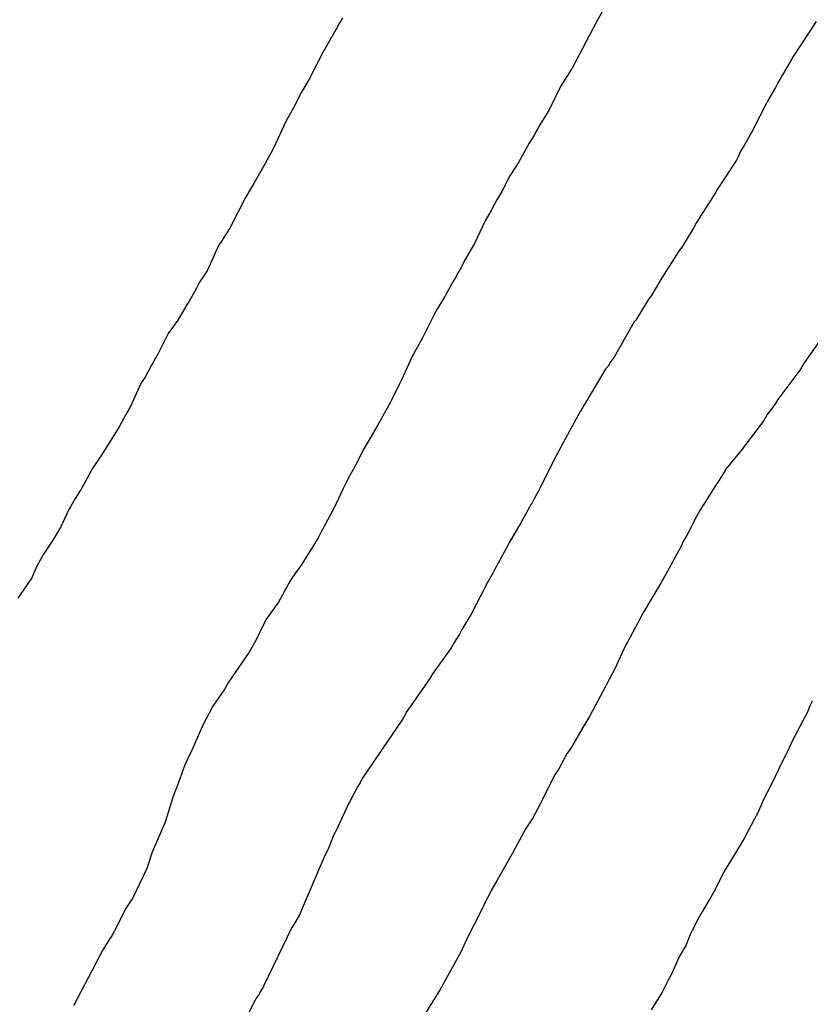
# Model space of a CAD drawing. Extents: x 158343 to 162498, y 431347 to 434500.
# Tile 156 of 220: x 159582 to 159593, y 434014 to 434028. Entities that reach past the tile are written whole.
import ezdxf

# ---------------------------------------------------------------- set-up
doc = ezdxf.new("R2010")
doc.units = 0
doc.header["$LTSCALE"] = 10
doc.header["$MEASUREMENT"] = 0
doc.layers.add('000_arcering', color=8, linetype='CONTINUOUS')
doc.layers.add('def. con-hoogtelijn (index)', color=8, linetype='CONTINUOUS')

# ---------------------------------------------------------------- blocks, each defined once
blk = doc.blocks.new('bestaande hoogtelijnen')
at = {"layer": 'def. con-hoogtelijn (index)'}
for p, q in [((-77.635, -37.966), (-77.818, -38.298)), ((-77.635, -37.966), (-77.818, -38.298)), ((-81.497, -38.312), (-81.546, -38.399)), ((-81.497, -38.312), (-81.546, -38.399)), ((-81.497, -38.312), (-81.546, -38.399)), ((-81.451, -38.227), (-81.497, -38.312)), ((-81.451, -38.227), (-81.497, -38.312)), ((-81.451, -38.227), (-81.497, -38.312)), ((-77.818, -38.298), (-77.917, -38.489)), ((-77.818, -38.298), (-77.917, -38.489)), ((-74.671, -38.284), (-74.997, -38.781)), ((-74.671, -38.284), (-74.997, -38.781)), ((-74.671, -38.284), (-74.997, -38.781)), ((-81.546, -38.399), (-81.725, -38.718)), ((-81.546, -38.399), (-81.725, -38.718)), ((-81.546, -38.399), (-81.725, -38.718)), ((-77.917, -38.489), (-77.968, -38.576)), ((-77.917, -38.489), (-77.968, -38.576)), ((-77.968, -38.576), (-78.164, -38.952)), ((-77.968, -38.576), (-78.164, -38.952)), ((-81.725, -38.718), (-81.794, -38.846)), ((-81.725, -38.718), (-81.794, -38.846)), ((-81.725, -38.718), (-81.794, -38.846)), ((-81.794, -38.846), (-81.928, -39.109)), ((-81.794, -38.846), (-81.928, -39.109)), ((-81.794, -38.846), (-81.928, -39.109)), ((-75.016, -38.815), (-75.218, -39.158)), ((-75.016, -38.815), (-75.218, -39.158)), ((-75.016, -38.815), (-75.218, -39.158)), ((-74.997, -38.781), (-75.016, -38.815)), ((-74.997, -38.781), (-75.016, -38.815)), ((-74.997, -38.781), (-75.016, -38.815)), ((-78.194, -39.004), (-78.331, -39.213)), ((-78.194, -39.004), (-78.331, -39.213)), ((-78.164, -38.952), (-78.194, -39.004)), ((-78.164, -38.952), (-78.194, -39.004)), ((-81.928, -39.109), (-82.035, -39.294)), ((-81.928, -39.109), (-82.035, -39.294)), ((-81.928, -39.109), (-82.035, -39.294)), ((-75.218, -39.158), (-75.252, -39.225)), ((-75.218, -39.158), (-75.252, -39.225)), ((-75.218, -39.158), (-75.252, -39.225)), ((-82.035, -39.294), (-82.128, -39.471)), ((-82.035, -39.294), (-82.128, -39.471)), ((-82.035, -39.294), (-82.128, -39.471)), ((-78.331, -39.213), (-78.497, -39.556)), ((-78.331, -39.213), (-78.497, -39.556)), ((-75.252, -39.225), (-75.365, -39.424)), ((-75.252, -39.225), (-75.365, -39.424)), ((-75.252, -39.225), (-75.365, -39.424)), ((-82.128, -39.471), (-82.139, -39.492)), ((-82.128, -39.471), (-82.139, -39.492)), ((-82.128, -39.471), (-82.139, -39.492)), ((-75.378, -39.453), (-75.576, -39.834)), ((-75.378, -39.453), (-75.576, -39.834)), ((-75.378, -39.453), (-75.576, -39.834)), ((-75.365, -39.424), (-75.378, -39.453)), ((-75.365, -39.424), (-75.378, -39.453)), ((-75.365, -39.424), (-75.378, -39.453)), ((-82.148, -39.507), (-82.261, -39.712)), ((-82.148, -39.507), (-82.261, -39.712)), ((-82.148, -39.507), (-82.261, -39.712)), ((-82.142, -39.498), (-82.148, -39.507)), ((-82.142, -39.498), (-82.148, -39.507)), ((-82.142, -39.498), (-82.148, -39.507)), ((-82.139, -39.492), (-82.142, -39.498)), ((-82.139, -39.492), (-82.142, -39.498)), ((-82.139, -39.492), (-82.142, -39.498)), ((-78.497, -39.556), (-78.633, -39.775)), ((-78.497, -39.556), (-78.633, -39.775)), ((-82.261, -39.712), (-82.438, -40.094)), ((-82.261, -39.712), (-82.438, -40.094)), ((-82.261, -39.712), (-82.438, -40.094)), ((-78.666, -39.838), (-78.706, -39.911)), ((-78.666, -39.838), (-78.706, -39.911)), ((-78.655, -39.817), (-78.666, -39.838)), ((-78.655, -39.817), (-78.666, -39.838)), ((-78.633, -39.775), (-78.655, -39.817)), ((-78.633, -39.775), (-78.655, -39.817)), ((-75.598, -39.882), (-75.701, -40.056)), ((-75.598, -39.882), (-75.701, -40.056)), ((-75.598, -39.882), (-75.701, -40.056)), ((-75.582, -39.847), (-75.598, -39.882)), ((-75.582, -39.847), (-75.598, -39.882)), ((-75.582, -39.847), (-75.598, -39.882)), ((-75.576, -39.834), (-75.582, -39.847)), ((-75.576, -39.834), (-75.582, -39.847)), ((-75.576, -39.834), (-75.582, -39.847)), ((-78.779, -40.026), (-78.932, -40.3)), ((-78.779, -40.026), (-78.932, -40.3)), ((-78.734, -39.955), (-78.779, -40.026)), ((-78.734, -39.955), (-78.779, -40.026)), ((-78.706, -39.911), (-78.734, -39.955)), ((-78.706, -39.911), (-78.734, -39.955)), ((-82.475, -40.165), (-82.493, -40.202)), ((-82.475, -40.165), (-82.493, -40.202)), ((-82.475, -40.165), (-82.493, -40.202)), ((-82.438, -40.094), (-82.475, -40.165)), ((-82.438, -40.094), (-82.475, -40.165)), ((-82.438, -40.094), (-82.475, -40.165)), ((-75.76, -40.159), (-75.783, -40.209)), ((-75.76, -40.159), (-75.783, -40.209)), ((-75.76, -40.159), (-75.783, -40.209)), ((-75.701, -40.056), (-75.76, -40.159)), ((-75.701, -40.056), (-75.76, -40.159)), ((-75.701, -40.056), (-75.76, -40.159)), ((-82.56, -40.323), (-82.713, -40.593)), ((-82.56, -40.323), (-82.713, -40.593)), ((-82.56, -40.323), (-82.713, -40.593)), ((-82.493, -40.202), (-82.56, -40.323)), ((-82.493, -40.202), (-82.56, -40.323)), ((-82.493, -40.202), (-82.56, -40.323)), ((-78.932, -40.3), (-79.053, -40.491)), ((-78.932, -40.3), (-79.053, -40.491)), ((-75.811, -40.267), (-76.087, -40.686)), ((-75.811, -40.267), (-76.087, -40.686)), ((-75.811, -40.267), (-76.087, -40.686)), ((-75.783, -40.209), (-75.811, -40.267)), ((-75.783, -40.209), (-75.811, -40.267)), ((-75.783, -40.209), (-75.811, -40.267)), ((-82.713, -40.593), (-82.838, -40.802)), ((-82.713, -40.593), (-82.838, -40.802)), ((-82.713, -40.593), (-82.838, -40.802)), ((-79.053, -40.491), (-79.168, -40.717)), ((-79.053, -40.491), (-79.168, -40.717)), ((-79.168, -40.717), (-79.241, -40.838)), ((-79.168, -40.717), (-79.241, -40.838)), ((-76.106, -40.724), (-76.38, -41.162)), ((-76.106, -40.724), (-76.38, -41.162)), ((-76.106, -40.724), (-76.38, -41.162)), ((-76.087, -40.686), (-76.106, -40.724)), ((-76.087, -40.686), (-76.106, -40.724)), ((-76.087, -40.686), (-76.106, -40.724)), ((-82.838, -40.802), (-83.063, -41.243)), ((-82.838, -40.802), (-83.063, -41.243)), ((-82.838, -40.802), (-83.063, -41.243)), ((-79.241, -40.838), (-79.32, -40.99)), ((-79.241, -40.838), (-79.32, -40.99)), ((-79.32, -40.99), (-79.409, -41.135)), ((-79.32, -40.99), (-79.409, -41.135)), ((-79.409, -41.135), (-79.561, -41.463)), ((-79.409, -41.135), (-79.561, -41.463)), ((-76.38, -41.162), (-76.418, -41.234)), ((-76.38, -41.162), (-76.418, -41.234)), ((-76.38, -41.162), (-76.418, -41.234)), ((-83.063, -41.243), (-83.158, -41.389)), ((-83.063, -41.243), (-83.158, -41.389)), ((-83.063, -41.243), (-83.158, -41.389)), ((-76.418, -41.234), (-76.475, -41.323)), ((-76.418, -41.234), (-76.475, -41.323)), ((-76.418, -41.234), (-76.475, -41.323)), ((-83.194, -41.446), (-83.219, -41.482)), ((-83.194, -41.446), (-83.219, -41.482)), ((-83.194, -41.446), (-83.219, -41.482)), ((-83.158, -41.389), (-83.194, -41.446)), ((-83.158, -41.389), (-83.194, -41.446)), ((-83.158, -41.389), (-83.194, -41.446)), ((-76.487, -41.344), (-76.575, -41.486)), ((-76.487, -41.344), (-76.575, -41.486)), ((-76.487, -41.344), (-76.575, -41.486)), ((-76.475, -41.323), (-76.487, -41.344)), ((-76.475, -41.323), (-76.487, -41.344)), ((-76.475, -41.323), (-76.487, -41.344)), ((-83.219, -41.482), (-83.387, -41.852)), ((-83.219, -41.482), (-83.387, -41.852)), ((-83.219, -41.482), (-83.387, -41.852)), ((-79.561, -41.463), (-79.706, -41.715)), ((-79.561, -41.463), (-79.706, -41.715)), ((-76.633, -41.57), (-76.877, -41.954)), ((-76.633, -41.57), (-76.877, -41.954)), ((-76.633, -41.57), (-76.877, -41.954)), ((-76.582, -41.497), (-76.633, -41.57)), ((-76.582, -41.497), (-76.633, -41.57)), ((-76.582, -41.497), (-76.633, -41.57)), ((-76.575, -41.486), (-76.582, -41.497)), ((-76.575, -41.486), (-76.582, -41.497)), ((-76.575, -41.486), (-76.582, -41.497)), ((-79.706, -41.715), (-79.738, -41.775)), ((-79.706, -41.715), (-79.738, -41.775)), ((-83.387, -41.852), (-83.496, -42.015)), ((-83.387, -41.852), (-83.496, -42.015)), ((-83.387, -41.852), (-83.496, -42.015)), ((-79.753, -41.807), (-79.811, -41.911)), ((-79.753, -41.807), (-79.811, -41.911)), ((-79.738, -41.775), (-79.753, -41.807)), ((-79.738, -41.775), (-79.753, -41.807)), ((-83.496, -42.015), (-83.541, -42.099)), ((-83.496, -42.015), (-83.541, -42.099)), ((-83.496, -42.015), (-83.541, -42.099)), ((-79.854, -41.986), (-79.985, -42.218)), ((-79.854, -41.986), (-79.985, -42.218)), ((-79.829, -41.943), (-79.854, -41.986)), ((-79.829, -41.943), (-79.854, -41.986)), ((-79.823, -41.931), (-79.829, -41.943)), ((-79.823, -41.931), (-79.829, -41.943)), ((-79.811, -41.911), (-79.823, -41.931)), ((-79.811, -41.911), (-79.823, -41.931)), ((-76.877, -41.954), (-77.021, -42.197)), ((-76.877, -41.954), (-77.021, -42.197)), ((-76.877, -41.954), (-77.021, -42.197)), ((-83.563, -42.143), (-83.648, -42.295)), ((-83.563, -42.143), (-83.648, -42.295)), ((-83.563, -42.143), (-83.648, -42.295)), ((-83.541, -42.099), (-83.563, -42.143)), ((-83.541, -42.099), (-83.563, -42.143)), ((-83.541, -42.099), (-83.563, -42.143)), ((-83.648, -42.295), (-83.675, -42.331)), ((-83.648, -42.295), (-83.675, -42.331)), ((-83.648, -42.295), (-83.675, -42.331)), ((-79.985, -42.218), (-80.112, -42.432)), ((-79.985, -42.218), (-80.112, -42.432)), ((-77.073, -42.267), (-77.252, -42.557)), ((-77.073, -42.267), (-77.252, -42.557)), ((-77.073, -42.267), (-77.252, -42.557)), ((-77.021, -42.197), (-77.073, -42.267)), ((-77.021, -42.197), (-77.073, -42.267)), ((-77.021, -42.197), (-77.073, -42.267)), ((-83.675, -42.331), (-83.808, -42.561)), ((-83.675, -42.331), (-83.808, -42.561)), ((-83.675, -42.331), (-83.808, -42.561)), ((-80.112, -42.432), (-80.305, -42.811)), ((-80.112, -42.432), (-80.305, -42.811)), ((-83.808, -42.561), (-83.908, -42.696)), ((-83.808, -42.561), (-83.908, -42.696)), ((-83.808, -42.561), (-83.908, -42.696)), ((-77.273, -42.585), (-77.563, -43.089)), ((-77.273, -42.585), (-77.563, -43.089)), ((-77.273, -42.585), (-77.563, -43.089)), ((-77.261, -42.569), (-77.273, -42.585)), ((-77.261, -42.569), (-77.273, -42.585)), ((-77.261, -42.569), (-77.273, -42.585)), ((-77.252, -42.557), (-77.261, -42.569)), ((-77.252, -42.557), (-77.261, -42.569)), ((-77.252, -42.557), (-77.261, -42.569)), ((-83.922, -42.718), (-83.944, -42.752)), ((-83.922, -42.718), (-83.944, -42.752)), ((-83.922, -42.718), (-83.944, -42.752)), ((-83.908, -42.696), (-83.922, -42.718)), ((-83.908, -42.696), (-83.922, -42.718)), ((-83.908, -42.696), (-83.922, -42.718)), ((-83.944, -42.752), (-84.09, -43.038)), ((-83.944, -42.752), (-84.09, -43.038)), ((-83.944, -42.752), (-84.09, -43.038)), ((-80.305, -42.811), (-80.456, -43.089)), ((-80.305, -42.811), (-80.456, -43.089)), ((-74.534, -42.734), (-74.841, -43.171)), ((-74.534, -42.734), (-74.841, -43.171)), ((-84.09, -43.038), (-84.19, -43.214)), ((-84.09, -43.038), (-84.19, -43.214)), ((-84.09, -43.038), (-84.19, -43.214)), ((-80.456, -43.089), (-80.599, -43.406)), ((-80.456, -43.089), (-80.599, -43.406)), ((-77.563, -43.089), (-77.613, -43.154)), ((-77.563, -43.089), (-77.613, -43.154)), ((-77.563, -43.089), (-77.613, -43.154)), ((-84.19, -43.214), (-84.272, -43.368)), ((-84.19, -43.214), (-84.272, -43.368)), ((-84.19, -43.214), (-84.272, -43.368)), ((-77.689, -43.267), (-77.74, -43.354)), ((-77.689, -43.267), (-77.74, -43.354)), ((-77.689, -43.267), (-77.74, -43.354)), ((-77.649, -43.218), (-77.689, -43.267)), ((-77.649, -43.218), (-77.689, -43.267)), ((-77.649, -43.218), (-77.689, -43.267)), ((-77.613, -43.154), (-77.649, -43.218)), ((-77.613, -43.154), (-77.649, -43.218)), ((-77.613, -43.154), (-77.649, -43.218)), ((-74.905, -43.275), (-75.216, -43.696)), ((-74.905, -43.275), (-75.216, -43.696)), ((-74.881, -43.235), (-74.905, -43.275)), ((-74.881, -43.235), (-74.905, -43.275)), ((-74.841, -43.171), (-74.881, -43.235)), ((-74.841, -43.171), (-74.881, -43.235)), ((-84.272, -43.368), (-84.335, -43.468)), ((-84.272, -43.368), (-84.335, -43.468)), ((-84.272, -43.368), (-84.335, -43.468)), ((-80.599, -43.406), (-80.637, -43.479)), ((-80.599, -43.406), (-80.637, -43.479)), ((-77.74, -43.354), (-77.994, -43.783)), ((-77.74, -43.354), (-77.994, -43.783)), ((-77.74, -43.354), (-77.994, -43.783)), ((-84.335, -43.468), (-84.488, -43.804)), ((-84.335, -43.468), (-84.488, -43.804)), ((-84.335, -43.468), (-84.488, -43.804)), ((-80.637, -43.479), (-80.744, -43.693)), ((-80.637, -43.479), (-80.744, -43.693)), ((-80.744, -43.693), (-80.763, -43.731)), ((-80.744, -43.693), (-80.763, -43.731)), ((-75.216, -43.696), (-75.245, -43.744)), ((-75.216, -43.696), (-75.245, -43.744)), ((-84.488, -43.804), (-84.553, -43.909)), ((-84.488, -43.804), (-84.553, -43.909)), ((-84.488, -43.804), (-84.553, -43.909)), ((-80.763, -43.731), (-80.836, -43.861)), ((-80.763, -43.731), (-80.836, -43.861)), ((-78.015, -43.815), (-78.047, -43.867)), ((-78.015, -43.815), (-78.047, -43.867)), ((-78.015, -43.815), (-78.047, -43.867)), ((-77.994, -43.783), (-78.015, -43.815)), ((-77.994, -43.783), (-78.015, -43.815)), ((-77.994, -43.783), (-78.015, -43.815)), ((-75.299, -43.817), (-75.372, -43.912)), ((-75.299, -43.817), (-75.372, -43.912)), ((-75.245, -43.744), (-75.299, -43.817)), ((-75.245, -43.744), (-75.299, -43.817)), ((-84.553, -43.909), (-84.616, -44.024)), ((-84.553, -43.909), (-84.616, -44.024)), ((-84.553, -43.909), (-84.616, -44.024)), ((-80.893, -43.968), (-80.968, -44.101)), ((-80.893, -43.968), (-80.968, -44.101)), ((-80.874, -43.931), (-80.893, -43.968)), ((-80.874, -43.931), (-80.893, -43.968)), ((-80.836, -43.861), (-80.874, -43.931)), ((-80.836, -43.861), (-80.874, -43.931)), ((-78.047, -43.867), (-78.35, -44.422)), ((-78.047, -43.867), (-78.35, -44.422)), ((-78.047, -43.867), (-78.35, -44.422)), ((-75.372, -43.912), (-75.42, -43.996)), ((-75.372, -43.912), (-75.42, -43.996)), ((-84.649, -44.087), (-84.805, -44.339)), ((-84.649, -44.087), (-84.805, -44.339)), ((-84.649, -44.087), (-84.805, -44.339)), ((-84.616, -44.024), (-84.649, -44.087)), ((-84.616, -44.024), (-84.649, -44.087)), ((-84.616, -44.024), (-84.649, -44.087)), ((-80.968, -44.101), (-81.083, -44.298)), ((-80.968, -44.101), (-81.083, -44.298)), ((-75.42, -43.996), (-75.716, -44.389)), ((-75.42, -43.996), (-75.716, -44.389)), ((-84.805, -44.339), (-84.869, -44.438)), ((-84.805, -44.339), (-84.869, -44.438)), ((-84.805, -44.339), (-84.869, -44.438)), ((-81.143, -44.402), (-81.268, -44.646)), ((-81.143, -44.402), (-81.268, -44.646)), ((-81.083, -44.298), (-81.143, -44.402)), ((-81.083, -44.298), (-81.143, -44.402)), ((-75.722, -44.4), (-75.965, -44.696)), ((-75.722, -44.4), (-75.965, -44.696)), ((-75.716, -44.389), (-75.722, -44.4)), ((-75.716, -44.389), (-75.722, -44.4)), ((-84.869, -44.438), (-84.974, -44.596)), ((-84.869, -44.438), (-84.974, -44.596)), ((-84.869, -44.438), (-84.974, -44.596)), ((-78.381, -44.481), (-78.594, -44.909)), ((-78.381, -44.481), (-78.594, -44.909)), ((-78.381, -44.481), (-78.594, -44.909)), ((-78.369, -44.461), (-78.381, -44.481)), ((-78.369, -44.461), (-78.381, -44.481)), ((-78.369, -44.461), (-78.381, -44.481)), ((-78.35, -44.422), (-78.369, -44.461)), ((-78.35, -44.422), (-78.369, -44.461)), ((-78.35, -44.422), (-78.369, -44.461)), ((-85.019, -44.666), (-85.191, -44.981)), ((-85.019, -44.666), (-85.191, -44.981)), ((-85.019, -44.666), (-85.191, -44.981)), ((-85.001, -44.639), (-85.019, -44.666)), ((-85.001, -44.639), (-85.019, -44.666)), ((-85.001, -44.639), (-85.019, -44.666)), ((-84.974, -44.596), (-85.001, -44.639)), ((-84.974, -44.596), (-85.001, -44.639)), ((-84.974, -44.596), (-85.001, -44.639)), ((-81.268, -44.646), (-81.373, -44.838)), ((-81.268, -44.646), (-81.373, -44.838)), ((-75.965, -44.696), (-75.973, -44.71)), ((-75.965, -44.696), (-75.973, -44.71)), ((-81.373, -44.838), (-81.442, -44.97)), ((-81.373, -44.838), (-81.442, -44.97)), ((-76.016, -44.782), (-76.14, -44.976)), ((-76.016, -44.782), (-76.14, -44.976)), ((-75.973, -44.71), (-76.016, -44.782)), ((-75.973, -44.71), (-76.016, -44.782)), ((-85.191, -44.981), (-85.276, -45.111)), ((-85.191, -44.981), (-85.276, -45.111)), ((-85.191, -44.981), (-85.276, -45.111)), ((-81.442, -44.97), (-81.574, -45.258)), ((-81.442, -44.97), (-81.574, -45.258)), ((-78.632, -44.978), (-78.707, -45.117)), ((-78.632, -44.978), (-78.707, -45.117)), ((-78.632, -44.978), (-78.707, -45.117)), ((-78.594, -44.909), (-78.632, -44.978)), ((-78.594, -44.909), (-78.632, -44.978)), ((-78.594, -44.909), (-78.632, -44.978)), ((-76.14, -44.976), (-76.334, -45.287)), ((-76.14, -44.976), (-76.334, -45.287)), ((-85.276, -45.111), (-85.341, -45.225)), ((-85.276, -45.111), (-85.341, -45.225)), ((-85.276, -45.111), (-85.341, -45.225)), ((-78.707, -45.117), (-78.746, -45.193)), ((-78.707, -45.117), (-78.746, -45.193)), ((-78.707, -45.117), (-78.746, -45.193)), ((-85.341, -45.225), (-85.37, -45.27)), ((-85.341, -45.225), (-85.37, -45.27)), ((-85.341, -45.225), (-85.37, -45.27)), ((-81.574, -45.258), (-81.621, -45.343)), ((-81.574, -45.258), (-81.621, -45.343)), ((-78.748, -45.196), (-78.898, -45.461)), ((-78.748, -45.196), (-78.898, -45.461)), ((-78.748, -45.196), (-78.898, -45.461)), ((-78.746, -45.193), (-78.748, -45.196)), ((-78.746, -45.193), (-78.748, -45.196)), ((-78.746, -45.193), (-78.748, -45.196)), ((-85.37, -45.27), (-85.484, -45.518)), ((-85.37, -45.27), (-85.484, -45.518)), ((-85.37, -45.27), (-85.484, -45.518)), ((-81.621, -45.343), (-81.706, -45.504)), ((-81.621, -45.343), (-81.706, -45.504)), ((-76.385, -45.379), (-76.504, -45.612)), ((-76.385, -45.379), (-76.504, -45.612)), ((-76.334, -45.287), (-76.385, -45.379)), ((-76.334, -45.287), (-76.385, -45.379)), ((-85.484, -45.518), (-85.597, -45.709)), ((-85.484, -45.518), (-85.597, -45.709)), ((-85.484, -45.518), (-85.597, -45.709)), ((-81.706, -45.504), (-81.76, -45.602)), ((-81.706, -45.504), (-81.76, -45.602)), ((-78.94, -45.531), (-79.061, -45.739)), ((-78.94, -45.531), (-79.061, -45.739)), ((-78.94, -45.531), (-79.061, -45.739)), ((-78.898, -45.461), (-78.94, -45.531)), ((-78.898, -45.461), (-78.94, -45.531)), ((-78.898, -45.461), (-78.94, -45.531)), ((-81.788, -45.656), (-81.856, -45.77)), ((-81.788, -45.656), (-81.856, -45.77)), ((-81.76, -45.602), (-81.788, -45.656)), ((-81.76, -45.602), (-81.788, -45.656)), ((-76.504, -45.612), (-76.572, -45.731)), ((-76.504, -45.612), (-76.572, -45.731)), ((-85.597, -45.709), (-85.732, -45.908)), ((-85.597, -45.709), (-85.732, -45.908)), ((-85.597, -45.709), (-85.732, -45.908)), ((-81.856, -45.77), (-81.898, -45.838)), ((-81.856, -45.77), (-81.898, -45.838)), ((-79.071, -45.759), (-79.279, -46.144)), ((-79.071, -45.759), (-79.279, -46.144)), ((-79.071, -45.759), (-79.279, -46.144)), ((-79.061, -45.739), (-79.071, -45.759)), ((-79.061, -45.739), (-79.071, -45.759)), ((-79.061, -45.739), (-79.071, -45.759)), ((-76.607, -45.803), (-76.832, -46.214)), ((-76.607, -45.803), (-76.832, -46.214)), ((-76.572, -45.731), (-76.607, -45.803)), ((-76.572, -45.731), (-76.607, -45.803)), ((-85.732, -45.908), (-85.772, -45.986)), ((-85.732, -45.908), (-85.772, -45.986)), ((-85.732, -45.908), (-85.772, -45.986)), ((-81.898, -45.838), (-82.031, -46.054)), ((-81.898, -45.838), (-82.031, -46.054)), ((-85.835, -46.1), (-85.899, -46.251)), ((-85.835, -46.1), (-85.899, -46.251)), ((-85.835, -46.1), (-85.899, -46.251)), ((-85.772, -45.986), (-85.835, -46.1)), ((-85.772, -45.986), (-85.835, -46.1)), ((-85.772, -45.986), (-85.835, -46.1)), ((-82.031, -46.054), (-82.165, -46.24)), ((-82.031, -46.054), (-82.165, -46.24)), ((-85.899, -46.251), (-86.098, -46.542)), ((-85.899, -46.251), (-86.098, -46.542)), ((-85.899, -46.251), (-86.098, -46.542)), ((-82.165, -46.24), (-82.219, -46.325)), ((-82.165, -46.24), (-82.219, -46.325)), ((-79.299, -46.181), (-79.393, -46.351)), ((-79.299, -46.181), (-79.393, -46.351)), ((-79.299, -46.181), (-79.393, -46.351)), ((-79.279, -46.144), (-79.299, -46.181)), ((-79.279, -46.144), (-79.299, -46.181)), ((-79.279, -46.144), (-79.299, -46.181)), ((-76.851, -46.25), (-76.863, -46.272)), ((-76.851, -46.25), (-76.863, -46.272)), ((-76.844, -46.237), (-76.851, -46.25)), ((-76.844, -46.237), (-76.851, -46.25)), ((-76.832, -46.214), (-76.844, -46.237)), ((-76.832, -46.214), (-76.844, -46.237)), ((-82.219, -46.325), (-82.367, -46.596)), ((-82.219, -46.325), (-82.367, -46.596)), ((-79.393, -46.351), (-79.42, -46.41)), ((-79.393, -46.351), (-79.42, -46.41)), ((-79.393, -46.351), (-79.42, -46.41)), ((-76.888, -46.316), (-77.141, -46.74)), ((-76.888, -46.316), (-77.141, -46.74)), ((-76.863, -46.272), (-76.888, -46.316)), ((-76.863, -46.272), (-76.888, -46.316)), ((-79.42, -46.41), (-79.59, -46.733)), ((-79.42, -46.41), (-79.59, -46.733)), ((-79.42, -46.41), (-79.59, -46.733)), ((-82.367, -46.596), (-82.537, -46.838)), ((-82.367, -46.596), (-82.537, -46.838)), ((-79.605, -46.76), (-79.741, -46.988)), ((-79.605, -46.76), (-79.741, -46.988)), ((-79.605, -46.76), (-79.741, -46.988)), ((-79.59, -46.733), (-79.605, -46.76)), ((-79.59, -46.733), (-79.605, -46.76)), ((-79.59, -46.733), (-79.605, -46.76)), ((-77.161, -46.774), (-77.222, -46.894)), ((-77.161, -46.774), (-77.222, -46.894)), ((-77.141, -46.74), (-77.161, -46.774)), ((-77.141, -46.74), (-77.161, -46.774)), ((-82.592, -46.936), (-82.69, -47.148)), ((-82.592, -46.936), (-82.69, -47.148)), ((-82.537, -46.838), (-82.592, -46.936)), ((-82.537, -46.838), (-82.592, -46.936)), ((-77.222, -46.894), (-77.257, -46.958)), ((-77.222, -46.894), (-77.257, -46.958)), ((-79.776, -47.055), (-79.859, -47.191)), ((-79.776, -47.055), (-79.859, -47.191)), ((-79.776, -47.055), (-79.859, -47.191)), ((-79.741, -46.988), (-79.776, -47.055)), ((-79.741, -46.988), (-79.776, -47.055)), ((-79.741, -46.988), (-79.776, -47.055)), ((-77.257, -46.958), (-77.376, -47.181)), ((-77.257, -46.958), (-77.376, -47.181)), ((-82.69, -47.148), (-82.787, -47.313)), ((-82.69, -47.148), (-82.787, -47.313)), ((-79.874, -47.216), (-79.904, -47.267)), ((-79.874, -47.216), (-79.904, -47.267)), ((-79.874, -47.216), (-79.904, -47.267)), ((-79.859, -47.191), (-79.874, -47.216)), ((-79.859, -47.191), (-79.874, -47.216)), ((-79.859, -47.191), (-79.874, -47.216)), ((-77.392, -47.209), (-77.554, -47.562)), ((-77.392, -47.209), (-77.554, -47.562)), ((-77.376, -47.181), (-77.392, -47.209)), ((-77.376, -47.181), (-77.392, -47.209)), ((-82.787, -47.313), (-83.08, -47.741)), ((-82.787, -47.313), (-83.08, -47.741)), ((-79.904, -47.267), (-80.17, -47.639)), ((-79.904, -47.267), (-80.17, -47.639)), ((-79.904, -47.267), (-80.17, -47.639)), ((-80.178, -47.653), (-80.191, -47.678)), ((-80.178, -47.653), (-80.191, -47.678)), ((-80.178, -47.653), (-80.191, -47.678)), ((-80.17, -47.639), (-80.178, -47.653)), ((-80.17, -47.639), (-80.178, -47.653)), ((-80.17, -47.639), (-80.178, -47.653)), ((-77.583, -47.616), (-77.67, -47.778)), ((-77.583, -47.616), (-77.67, -47.778)), ((-77.554, -47.562), (-77.583, -47.616)), ((-77.554, -47.562), (-77.583, -47.616)), ((-83.08, -47.741), (-83.134, -47.838)), ((-83.08, -47.741), (-83.134, -47.838)), ((-80.191, -47.678), (-80.531, -48.163)), ((-80.191, -47.678), (-80.531, -48.163)), ((-80.191, -47.678), (-80.531, -48.163)), ((-77.67, -47.778), (-77.692, -47.816)), ((-77.67, -47.778), (-77.692, -47.816)), ((-83.134, -47.838), (-83.304, -48.088)), ((-83.134, -47.838), (-83.304, -48.088)), ((-77.692, -47.816), (-77.902, -48.214)), ((-77.692, -47.816), (-77.902, -48.214)), ((-74.756, -48.074), (-74.8, -48.184)), ((-74.756, -48.074), (-74.8, -48.184)), ((-74.756, -48.074), (-74.8, -48.184)), ((-74.726, -48.015), (-74.756, -48.074)), ((-74.726, -48.015), (-74.756, -48.074)), ((-74.726, -48.015), (-74.756, -48.074)), ((-83.357, -48.188), (-83.445, -48.348)), ((-83.357, -48.188), (-83.445, -48.348)), ((-83.304, -48.088), (-83.357, -48.188)), ((-83.304, -48.088), (-83.357, -48.188)), ((-80.531, -48.163), (-80.565, -48.233)), ((-80.531, -48.163), (-80.565, -48.233)), ((-80.531, -48.163), (-80.565, -48.233)), ((-77.902, -48.214), (-77.916, -48.237)), ((-77.902, -48.214), (-77.916, -48.237)), ((-74.8, -48.184), (-74.86, -48.295)), ((-74.8, -48.184), (-74.86, -48.295)), ((-74.8, -48.184), (-74.86, -48.295)), ((-83.445, -48.348), (-83.607, -48.715)), ((-83.445, -48.348), (-83.607, -48.715)), ((-80.584, -48.267), (-81.168, -49.124)), ((-80.584, -48.267), (-81.168, -49.124)), ((-80.584, -48.267), (-81.168, -49.124)), ((-80.565, -48.233), (-80.584, -48.267)), ((-80.565, -48.233), (-80.584, -48.267)), ((-80.565, -48.233), (-80.584, -48.267)), ((-77.916, -48.237), (-78.01, -48.391)), ((-77.916, -48.237), (-78.01, -48.391)), ((-74.86, -48.295), (-75.002, -48.571)), ((-74.86, -48.295), (-75.002, -48.571)), ((-74.86, -48.295), (-75.002, -48.571)), ((-78.01, -48.391), (-78.188, -48.696)), ((-78.01, -48.391), (-78.188, -48.696)), ((-75.002, -48.571), (-75.083, -48.747)), ((-75.002, -48.571), (-75.083, -48.747)), ((-75.002, -48.571), (-75.083, -48.747)), ((-83.607, -48.715), (-83.706, -48.925)), ((-83.607, -48.715), (-83.706, -48.925)), ((-78.233, -48.758), (-78.275, -48.841)), ((-78.233, -48.758), (-78.275, -48.841)), ((-78.188, -48.696), (-78.233, -48.758)), ((-78.188, -48.696), (-78.233, -48.758)), ((-75.101, -48.786), (-75.145, -48.867)), ((-75.101, -48.786), (-75.145, -48.867)), ((-75.101, -48.786), (-75.145, -48.867)), ((-75.083, -48.747), (-75.101, -48.786)), ((-75.083, -48.747), (-75.101, -48.786)), ((-75.083, -48.747), (-75.101, -48.786)), ((-83.706, -48.925), (-83.802, -49.196)), ((-83.706, -48.925), (-83.802, -49.196)), ((-78.275, -48.841), (-78.358, -48.993)), ((-78.275, -48.841), (-78.358, -48.993)), ((-75.145, -48.867), (-75.312, -49.214)), ((-75.145, -48.867), (-75.312, -49.214)), ((-75.145, -48.867), (-75.312, -49.214)), ((-78.358, -48.993), (-78.415, -49.074)), ((-78.358, -48.993), (-78.415, -49.074)), ((-83.802, -49.196), (-83.836, -49.28)), ((-83.802, -49.196), (-83.836, -49.28)), ((-81.199, -49.183), (-81.233, -49.242)), ((-81.199, -49.183), (-81.233, -49.242)), ((-81.199, -49.183), (-81.233, -49.242)), ((-81.168, -49.124), (-81.199, -49.183)), ((-81.168, -49.124), (-81.199, -49.183)), ((-81.168, -49.124), (-81.199, -49.183)), ((-78.415, -49.074), (-78.618, -49.492)), ((-78.415, -49.074), (-78.618, -49.492)), ((-83.85, -49.314), (-83.883, -49.41)), ((-83.85, -49.314), (-83.883, -49.41)), ((-83.836, -49.28), (-83.85, -49.314)), ((-83.836, -49.28), (-83.85, -49.314)), ((-81.233, -49.242), (-81.339, -49.441)), ((-81.233, -49.242), (-81.339, -49.441)), ((-81.233, -49.242), (-81.339, -49.441)), ((-75.312, -49.214), (-75.417, -49.413)), ((-75.312, -49.214), (-75.417, -49.413)), ((-75.312, -49.214), (-75.417, -49.413)), ((-83.883, -49.41), (-83.989, -49.747)), ((-83.883, -49.41), (-83.989, -49.747)), ((-81.353, -49.466), (-81.552, -49.887)), ((-81.353, -49.466), (-81.552, -49.887)), ((-81.353, -49.466), (-81.552, -49.887)), ((-81.339, -49.441), (-81.353, -49.466)), ((-81.339, -49.441), (-81.353, -49.466)), ((-81.339, -49.441), (-81.353, -49.466)), ((-78.618, -49.492), (-78.73, -49.696)), ((-78.618, -49.492), (-78.73, -49.696)), ((-75.417, -49.413), (-75.507, -49.622)), ((-75.417, -49.413), (-75.507, -49.622)), ((-75.417, -49.413), (-75.507, -49.622)), ((-75.507, -49.622), (-75.554, -49.699)), ((-75.507, -49.622), (-75.554, -49.699)), ((-75.507, -49.622), (-75.554, -49.699)), ((-83.989, -49.747), (-84.174, -50.176)), ((-83.989, -49.747), (-84.174, -50.176)), ((-78.73, -49.696), (-78.827, -49.838)), ((-78.73, -49.696), (-78.827, -49.838)), ((-75.554, -49.699), (-75.697, -49.972)), ((-75.554, -49.699), (-75.697, -49.972)), ((-75.554, -49.699), (-75.697, -49.972)), ((-81.563, -49.907), (-81.633, -50.075)), ((-81.563, -49.907), (-81.633, -50.075)), ((-81.563, -49.907), (-81.633, -50.075)), ((-81.556, -49.894), (-81.563, -49.907)), ((-81.556, -49.894), (-81.563, -49.907)), ((-81.556, -49.894), (-81.563, -49.907)), ((-81.552, -49.887), (-81.556, -49.894)), ((-81.552, -49.887), (-81.556, -49.894)), ((-81.552, -49.887), (-81.556, -49.894)), ((-78.827, -49.838), (-79.015, -50.193)), ((-78.827, -49.838), (-79.015, -50.193)), ((-75.697, -49.972), (-75.786, -50.124)), ((-75.697, -49.972), (-75.786, -50.124)), ((-75.697, -49.972), (-75.786, -50.124)), ((-84.174, -50.176), (-84.25, -50.41)), ((-84.174, -50.176), (-84.25, -50.41)), ((-81.66, -50.144), (-81.702, -50.226)), ((-81.66, -50.144), (-81.702, -50.226)), ((-81.66, -50.144), (-81.702, -50.226)), ((-81.633, -50.075), (-81.66, -50.144)), ((-81.633, -50.075), (-81.66, -50.144)), ((-81.633, -50.075), (-81.66, -50.144)), ((-79.015, -50.193), (-79.218, -50.544)), ((-79.015, -50.193), (-79.218, -50.544)), ((-75.808, -50.166), (-75.973, -50.429)), ((-75.808, -50.166), (-75.973, -50.429)), ((-75.808, -50.166), (-75.973, -50.429)), ((-75.786, -50.124), (-75.808, -50.166)), ((-75.786, -50.124), (-75.808, -50.166)), ((-75.786, -50.124), (-75.808, -50.166)), ((-81.702, -50.226), (-82.071, -51.083)), ((-81.702, -50.226), (-82.071, -51.083)), ((-81.702, -50.226), (-82.071, -51.083)), ((-84.25, -50.41), (-84.453, -50.831)), ((-84.25, -50.41), (-84.453, -50.831)), ((-75.973, -50.429), (-76.015, -50.505)), ((-75.973, -50.429), (-76.015, -50.505)), ((-75.973, -50.429), (-76.015, -50.505)), ((-79.235, -50.577), (-79.321, -50.729)), ((-79.235, -50.577), (-79.321, -50.729)), ((-79.218, -50.544), (-79.235, -50.577)), ((-79.218, -50.544), (-79.235, -50.577)), ((-76.015, -50.505), (-76.116, -50.714)), ((-76.015, -50.505), (-76.116, -50.714)), ((-76.015, -50.505), (-76.116, -50.714)), ((-79.321, -50.729), (-79.354, -50.799)), ((-79.321, -50.729), (-79.354, -50.799)), ((-76.116, -50.714), (-76.178, -50.821)), ((-76.116, -50.714), (-76.178, -50.821)), ((-76.116, -50.714), (-76.178, -50.821)), ((-84.453, -50.831), (-84.555, -50.99)), ((-84.453, -50.831), (-84.555, -50.99)), ((-79.377, -50.842), (-79.42, -50.921)), ((-79.377, -50.842), (-79.42, -50.921)), ((-79.354, -50.799), (-79.377, -50.842)), ((-79.354, -50.799), (-79.377, -50.842)), ((-76.178, -50.821), (-76.296, -51.023)), ((-76.178, -50.821), (-76.296, -51.023)), ((-76.178, -50.821), (-76.296, -51.023)), ((-84.555, -50.99), (-84.714, -51.307)), ((-84.555, -50.99), (-84.714, -51.307)), ((-79.437, -50.96), (-79.684, -51.449)), ((-79.437, -50.96), (-79.684, -51.449)), ((-79.432, -50.949), (-79.437, -50.96)), ((-79.432, -50.949), (-79.437, -50.96)), ((-79.42, -50.921), (-79.432, -50.949)), ((-79.42, -50.921), (-79.432, -50.949)), ((-76.296, -51.023), (-76.352, -51.124)), ((-76.296, -51.023), (-76.352, -51.124)), ((-76.296, -51.023), (-76.352, -51.124)), ((-82.122, -51.175), (-82.173, -51.257)), ((-82.122, -51.175), (-82.173, -51.257)), ((-82.122, -51.175), (-82.173, -51.257)), ((-82.071, -51.083), (-82.122, -51.175)), ((-82.071, -51.083), (-82.122, -51.175)), ((-82.071, -51.083), (-82.122, -51.175)), ((-76.352, -51.124), (-76.446, -51.302)), ((-76.352, -51.124), (-76.446, -51.302)), ((-76.352, -51.124), (-76.446, -51.302)), ((-84.718, -51.315), (-84.754, -51.374)), ((-84.718, -51.315), (-84.754, -51.374)), ((-84.714, -51.307), (-84.718, -51.315)), ((-84.714, -51.307), (-84.718, -51.315)), ((-82.173, -51.257), (-82.579, -52.099)), ((-82.173, -51.257), (-82.579, -52.099)), ((-82.173, -51.257), (-82.579, -52.099)), ((-76.446, -51.302), (-76.472, -51.358)), ((-76.446, -51.302), (-76.472, -51.358)), ((-76.446, -51.302), (-76.472, -51.358)), ((-84.774, -51.41), (-84.883, -51.575)), ((-84.774, -51.41), (-84.883, -51.575)), ((-84.754, -51.374), (-84.774, -51.41)), ((-84.754, -51.374), (-84.774, -51.41)), ((-79.684, -51.449), (-79.745, -51.591)), ((-79.684, -51.449), (-79.745, -51.591)), ((-76.472, -51.358), (-76.529, -51.503)), ((-76.472, -51.358), (-76.529, -51.503)), ((-76.472, -51.358), (-76.529, -51.503)), ((-84.883, -51.575), (-85.3, -52.378)), ((-84.883, -51.575), (-85.3, -52.378)), ((-79.745, -51.591), (-80.051, -52.143)), ((-79.745, -51.591), (-80.051, -52.143)), ((-76.529, -51.503), (-76.63, -51.678)), ((-76.529, -51.503), (-76.63, -51.678)), ((-76.529, -51.503), (-76.63, -51.678)), ((-76.63, -51.678), (-76.744, -51.935)), ((-76.63, -51.678), (-76.744, -51.935)), ((-76.63, -51.678), (-76.744, -51.935)), ((-76.787, -52.011), (-76.843, -52.124)), ((-76.787, -52.011), (-76.843, -52.124)), ((-76.787, -52.011), (-76.843, -52.124)), ((-76.744, -51.935), (-76.787, -52.011)), ((-76.744, -51.935), (-76.787, -52.011)), ((-76.744, -51.935), (-76.787, -52.011)), ((-82.594, -52.124), (-82.636, -52.194)), ((-82.594, -52.124), (-82.636, -52.194)), ((-82.594, -52.124), (-82.636, -52.194)), ((-82.582, -52.105), (-82.594, -52.124)), ((-82.582, -52.105), (-82.594, -52.124)), ((-82.582, -52.105), (-82.594, -52.124)), ((-82.579, -52.099), (-82.582, -52.105)), ((-82.579, -52.099), (-82.582, -52.105)), ((-82.579, -52.099), (-82.582, -52.105)), ((-80.051, -52.143), (-80.355, -52.637)), ((-80.051, -52.143), (-80.355, -52.637)), ((-76.854, -52.146), (-76.876, -52.185)), ((-76.854, -52.146), (-76.876, -52.185)), ((-76.854, -52.146), (-76.876, -52.185)), ((-76.843, -52.124), (-76.854, -52.146)), ((-76.843, -52.124), (-76.854, -52.146)), ((-76.843, -52.124), (-76.854, -52.146)), ((-82.7, -52.297), (-83.534, -53.903)), ((-82.7, -52.297), (-83.534, -53.903)), ((-82.7, -52.297), (-83.534, -53.903)), ((-82.684, -52.267), (-82.7, -52.297)), ((-82.684, -52.267), (-82.7, -52.297)), ((-82.684, -52.267), (-82.7, -52.297)), ((-82.644, -52.21), (-82.684, -52.267)), ((-82.644, -52.21), (-82.684, -52.267)), ((-82.644, -52.21), (-82.684, -52.267)), ((-82.636, -52.194), (-82.644, -52.21)), ((-82.636, -52.194), (-82.644, -52.21)), ((-82.636, -52.194), (-82.644, -52.21)), ((-76.876, -52.185), (-77.029, -52.434)), ((-76.876, -52.185), (-77.029, -52.434)), ((-76.876, -52.185), (-77.029, -52.434))]:
    blk.add_line(p, q, dxfattribs=at)

msp = doc.modelspace()

# ---------------------------------------------------------------- block references
at = {"layer": '000_arcering'}
msp.add_blockref('bestaande hoogtelijnen', (159667.804, 434066.432), dxfattribs=at)

doc.saveas('drawing.dxf')
